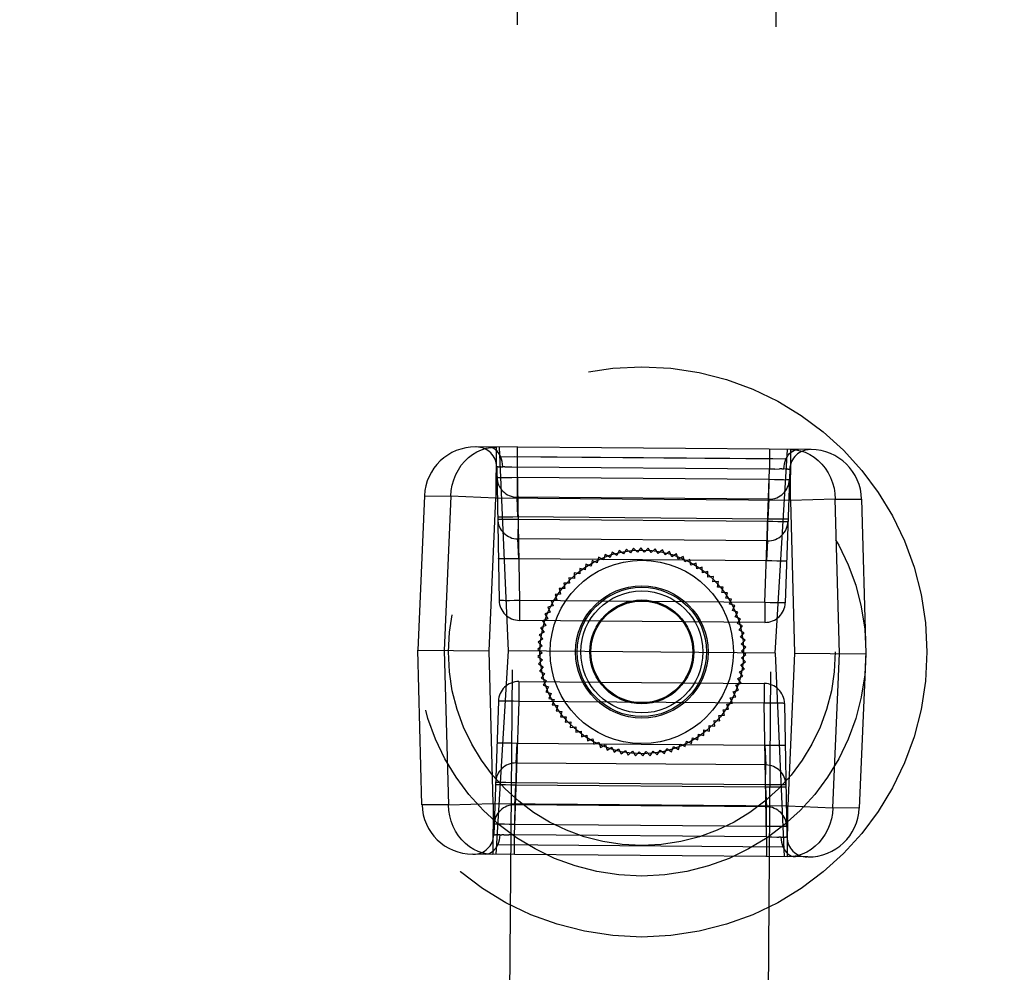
# Model space of a CAD drawing. Header units: inches. Extents: x 0 to 227, y 0 to 147.
# Tile 229 of 247: x 190.15 to 192.05, y 85.28 to 87.12. Entities that reach past the tile are written whole.
import ezdxf

# ---------------------------------------------------------------- set-up
doc = ezdxf.new("R2010")
doc.units = ezdxf.units.IN
doc.header["$LTSCALE"] = 12.466667
doc.header["$MEASUREMENT"] = 0
doc.linetypes.add('HIDDEN', pattern=[0.2, 0.1, -0.1])
doc.layers.get('0').update_dxf_attribs({"linetype": 'CONTINUOUS'})
for name, color, linetype in [('02___PRT_ALL_AXES', 7, 'CONTINUOUS'), ('DEFAULT_2', 8, 'HIDDEN'), ('DIMENSIONS', 7, 'CONTINUOUS')]:
    doc.layers.add(name, color=color, linetype=linetype)
doc.styles.get("Standard").update_dxf_attribs({"font": 'txt', "width": 0.8})
doc.dimstyles.new('DIMSTYLE_2', dxfattribs={"dimtxt": 1, "dimasz": 1.333333, "dimexe": 0.09, "dimexo": 0.07, "dimgap": 0.0375, "dimtad": 0, "dimtih": 1, "dimtoh": 1, "dimzin": 4, "dimdsep": 46, "dimtxsty": 'Standard', "dimblk": '_FILLED', "dimblk1": '_FILLED', "dimblk2": '_FILLED', "dimcen": 0.09, "dimadec": 0, "dimazin": 0, "dimtfac": 1, "dimtofl": 0, "dimtmove": 0, "dimatfit": 3, "dimldrblk": '_FILLED', "dimfxl": 0, "dimtolj": 1, "dimtzin": 4, "dimarcsym": 0})

# ---------------------------------------------------------------- blocks, each defined once
blk = doc.blocks.new('_FILLED')
at = {"color": 0, "linetype": 'ByBlock'}
blk.add_solid([(0, 0), (-1, 0.2), (-1, -0.2)], dxfattribs=at)
blk = doc.blocks.new('*D42')
at = {"layer": 'DIMENSIONS', "color": 2, "linetype": 'Continuous'}
for p, q in [((187.7566, 76.6214), (184.8935, 76.6214)), ((189.0066, 76.6214), (191.6733, 76.6214))]:
    blk.add_line(p, q, dxfattribs=at)
at = {"layer": 'DIMENSIONS', "color": 2, "linetype": 'Continuous', "xscale": 1.3333333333, "yscale": 1.3333333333, "zscale": 1.3333333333}
blk.add_blockref('_FILLED', (187.7566, 76.6214), dxfattribs=at)
at = {"layer": 'DIMENSIONS', "color": 2, "linetype": 'Continuous', "xscale": 1.3333333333, "yscale": 1.3333333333, "zscale": 1.3333333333, "rotation": 180}
blk.add_blockref('_FILLED', (189.0066, 76.6214), dxfattribs=at)
at = {"layer": 'DIMENSIONS', "color": 2, "linetype": 'Continuous', "insert": (184.3935, 77.1214), "char_height": 1, "width": 3.2, "attachment_point": 3, "line_spacing_factor": 0.9}
blk.add_mtext('1.25', dxfattribs=at)
blk = doc.blocks.new('*D43')
at = {"layer": 'DIMENSIONS', "color": 2, "linetype": 'Continuous'}
for p, q in [((189.1506, 80.0229), (186.4839, 80.0229)), ((192.1506, 80.0229), (194.9136, 80.0229))]:
    blk.add_line(p, q, dxfattribs=at)
at = {"layer": 'DIMENSIONS', "color": 2, "linetype": 'Continuous', "xscale": 1.3333333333, "yscale": 1.3333333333, "zscale": 1.3333333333}
blk.add_blockref('_FILLED', (189.1506, 80.0229), dxfattribs=at)
at = {"layer": 'DIMENSIONS', "color": 2, "linetype": 'Continuous', "xscale": 1.3333333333, "yscale": 1.3333333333, "zscale": 1.3333333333, "rotation": 180}
blk.add_blockref('_FILLED', (192.1506, 80.0229), dxfattribs=at)
at = {"layer": 'DIMENSIONS', "color": 2, "linetype": 'Continuous', "insert": (195.4136, 80.5229), "char_height": 1, "width": 3.2, "attachment_point": 1, "line_spacing_factor": 0.9}
blk.add_mtext('3.00', dxfattribs=at)

msp = doc.modelspace()

# ---------------------------------------------------------------- linework, layer by layer
at = {"layer": '02___PRT_ALL_AXES', "color": 8, "linetype": 'HIDDEN'}
for p, q in [((190.9918, 72.1502), (191.1194, 88.2747)), ((191.4918, 72.1462), (191.6194, 88.2707)), ((191.6036, 86.2708), (191.1036, 86.2747))]:
    msp.add_line(p, q, dxfattribs=at)
at = {"layer": 'DEFAULT_2', "color": 8, "linetype": 'HIDDEN'}
for p, q in [((191.678, 86.2889), (191.0294, 86.294)), ((191.0688, 86.2937), (191.0681, 86.1953)), ((191.0927, 85.8998), (191.0752, 86.2937)), ((191.1097, 86.2934), (191.1094, 86.255)), ((191.6311, 86.2706), (191.0761, 86.275)), ((191.5977, 86.2895), (191.5974, 86.2512)), ((191.6085, 85.8957), (191.6322, 86.2892)), ((191.6378, 86.1908), (191.6386, 86.2892)), ((191.0701, 86.2554), (191.0748, 85.9973)), ((191.0731, 86.2556), (191.0754, 86.2557)), ((191.0782, 86.2557), (191.0754, 86.2557)), ((191.0782, 86.2557), (191.0816, 86.2557)), ((191.0855, 86.2556), (191.0816, 86.2557)), ((191.0855, 86.2556), (191.0897, 86.2556)), ((191.0898, 86.2556), (191.0992, 86.2554)), ((191.0992, 86.2554), (191.1094, 86.255)), ((191.1094, 86.255), (191.1142, 85.997)), ((191.5974, 86.2512), (191.1094, 86.255)), ((191.0996, 86.2351), (191.1098, 86.2353)), ((191.1098, 86.2353), (191.1095, 86.1969)), ((191.1098, 86.2353), (191.5967, 86.2314)), ((191.5886, 85.9933), (191.5974, 86.2512)), ((191.6076, 86.2513), (191.5974, 86.2512)), ((191.6076, 86.2513), (191.6171, 86.2514)), ((191.6214, 86.2514), (191.6171, 86.2514)), ((191.6214, 86.2514), (191.6253, 86.2514)), ((191.6368, 86.2509), (191.628, 85.993)), ((191.6286, 86.2513), (191.6315, 86.2513)), ((191.6368, 86.2509), (191.6364, 86.251)), ((191.5964, 86.1931), (191.5967, 86.2314)), ((191.5967, 86.2314), (191.6069, 86.2311)), ((191.6069, 86.2311), (191.6164, 86.2309)), ((190.9303, 86.1998), (190.9175, 85.9012)), ((190.9303, 86.1998), (190.9813, 86.199)), ((190.9813, 86.199), (190.9685, 85.9008)), ((191.0681, 86.1953), (190.9813, 86.199)), ((191.1112, 86.1586), (191.1095, 86.1969)), ((191.5964, 86.1931), (191.1095, 86.1969)), ((191.0554, 85.9001), (191.0681, 86.1953)), ((191.6378, 86.1908), (191.0681, 86.1953)), ((191.5964, 86.1931), (191.5941, 86.1547)), ((191.7247, 86.1931), (191.6378, 86.1908)), ((191.6378, 86.1908), (191.6458, 85.8954)), ((191.7327, 85.8947), (191.7247, 86.1931)), ((191.7247, 86.1931), (191.7756, 86.1931)), ((191.7756, 86.1931), (191.7837, 85.8943)), ((191.1112, 86.1586), (191.101, 86.1584)), ((191.5941, 86.1547), (191.1112, 86.1586)), ((191.1011, 86.1544), (191.1113, 86.1545)), ((191.1113, 86.1545), (191.111, 86.1162)), ((191.1113, 86.1545), (191.594, 86.1507)), ((191.5937, 86.1124), (191.594, 86.1507)), ((191.594, 86.1507), (191.6042, 86.1504)), ((191.6047, 86.1544), (191.5941, 86.1547)), ((191.6042, 86.1504), (191.6137, 86.1502)), ((191.6143, 86.1542), (191.6047, 86.1544)), ((191.1127, 86.0778), (191.111, 86.1162)), ((191.5937, 86.1124), (191.111, 86.1162)), ((191.5937, 86.1124), (191.5914, 86.0741)), ((191.28, 86.0861), (191.2767, 86.0758)), ((191.2893, 86.0806), (191.28, 86.0861)), ((191.2933, 86.0905), (191.2893, 86.0806)), ((191.3022, 86.0844), (191.2933, 86.0905)), ((191.3069, 86.0941), (191.3022, 86.0844)), ((191.3153, 86.0873), (191.3069, 86.0941)), ((191.3207, 86.0966), (191.3153, 86.0873)), ((191.3286, 86.0893), (191.3207, 86.0966)), ((191.3347, 86.0982), (191.3286, 86.0893)), ((191.342, 86.0904), (191.3347, 86.0982)), ((191.3487, 86.0989), (191.342, 86.0904)), ((191.3555, 86.0905), (191.3487, 86.0989)), ((191.3627, 86.0985), (191.3555, 86.0905)), ((191.3689, 86.0897), (191.3627, 86.0985)), ((191.3767, 86.0972), (191.3689, 86.0897)), ((191.3823, 86.088), (191.3767, 86.0972)), ((191.3905, 86.0949), (191.3823, 86.088)), ((191.3955, 86.0853), (191.3905, 86.0949)), ((191.4042, 86.0916), (191.3955, 86.0853)), ((191.4084, 86.0817), (191.4042, 86.0916)), ((191.4176, 86.0874), (191.4084, 86.0817)), ((191.4211, 86.0772), (191.4176, 86.0874)), ((191.4307, 86.0823), (191.4211, 86.0772)), ((191.4335, 86.0719), (191.4307, 86.0823)), ((191.1127, 86.0778), (191.1025, 86.0777)), ((191.5914, 86.0741), (191.1127, 86.0778)), ((191.2424, 86.0673), (191.2413, 86.0566)), ((191.2526, 86.0638), (191.2424, 86.0673)), ((191.2545, 86.0744), (191.2526, 86.0638)), ((191.2644, 86.0703), (191.2545, 86.0744)), ((191.2671, 86.0807), (191.2644, 86.0703)), ((191.2767, 86.0758), (191.2671, 86.0807)), ((191.4433, 86.0762), (191.4335, 86.0719)), ((191.4454, 86.0657), (191.4433, 86.0762)), ((191.4556, 86.0693), (191.4454, 86.0657)), ((191.4569, 86.0586), (191.4556, 86.0693)), ((191.6019, 86.0737), (191.5914, 86.0741)), ((191.6115, 86.0735), (191.6019, 86.0737)), ((191.2199, 86.0506), (191.2202, 86.0398)), ((191.2305, 86.0486), (191.2199, 86.0506)), ((191.2309, 86.0593), (191.2305, 86.0486)), ((191.2413, 86.0566), (191.2309, 86.0593)), ((191.4673, 86.0616), (191.4569, 86.0586)), ((191.4679, 86.0508), (191.4673, 86.0616)), ((191.4784, 86.053), (191.4679, 86.0508)), ((191.4783, 86.0423), (191.4784, 86.053)), ((191.1999, 86.0309), (191.2017, 86.0203)), ((191.2106, 86.0304), (191.1999, 86.0309)), ((191.2095, 86.0411), (191.2106, 86.0304)), ((191.2202, 86.0398), (191.2095, 86.0411)), ((191.4889, 86.0438), (191.4783, 86.0423)), ((191.488, 86.033), (191.4889, 86.0438)), ((191.4988, 86.0337), (191.488, 86.033)), ((191.4971, 86.0231), (191.4988, 86.0337)), ((191.1935, 86.0096), (191.1828, 86.0086)), ((191.1828, 86.0086), (191.1861, 85.9984)), ((191.2017, 86.0203), (191.191, 86.0201)), ((191.191, 86.0201), (191.1935, 86.0096)), ((191.5079, 86.0231), (191.4971, 86.0231)), ((191.5055, 86.0126), (191.5079, 86.0231)), ((191.5163, 86.0118), (191.5055, 86.0126)), ((191.5132, 86.0015), (191.5163, 86.0118)), ((191.1142, 85.997), (191.104, 85.9969)), ((191.1142, 85.997), (191.1139, 85.9587)), ((191.5886, 85.9933), (191.1142, 85.997)), ((191.1861, 85.9984), (191.1755, 85.9966)), ((191.1755, 85.9966), (191.1795, 85.9867)), ((191.5238, 86), (191.5132, 86.0015)), ((191.52, 85.9899), (191.5238, 86)), ((191.5305, 85.9876), (191.52, 85.9899)), ((191.526, 85.9779), (191.5305, 85.9876)), ((191.5886, 85.9933), (191.5883, 85.9549)), ((191.5988, 85.993), (191.5886, 85.9933)), ((191.6083, 85.9927), (191.5988, 85.993)), ((191.1737, 85.9745), (191.1634, 85.9713)), ((191.1634, 85.9713), (191.1688, 85.962)), ((191.1795, 85.9867), (191.169, 85.9842)), ((191.169, 85.9842), (191.1737, 85.9745)), ((191.5364, 85.9749), (191.526, 85.9779)), ((191.5312, 85.9654), (191.5364, 85.9749)), ((191.5883, 85.9549), (191.1139, 85.9587)), ((191.1648, 85.9491), (191.155, 85.9445)), ((191.1688, 85.962), (191.1588, 85.9581)), ((191.1588, 85.9581), (191.1648, 85.9491)), ((191.5413, 85.9617), (191.5312, 85.9654)), ((191.5355, 85.9527), (191.5413, 85.9617)), ((191.5453, 85.9483), (191.5355, 85.9527)), ((191.1616, 85.936), (191.1522, 85.9308)), ((191.1522, 85.9308), (191.1594, 85.9228)), ((191.155, 85.9445), (191.1616, 85.936)), ((191.5388, 85.9396), (191.5453, 85.9483)), ((191.5483, 85.9346), (191.5388, 85.9396)), ((191.5413, 85.9264), (191.5483, 85.9346)), ((191.1594, 85.9228), (191.1504, 85.9169)), ((191.1504, 85.9169), (191.1581, 85.9094)), ((191.5504, 85.9207), (191.5413, 85.9264)), ((191.5428, 85.913), (191.5504, 85.9207)), ((191.5515, 85.9067), (191.5428, 85.913)), ((190.9256, 85.6024), (190.9175, 85.9012)), ((190.9175, 85.9012), (191.0554, 85.9001)), ((190.9685, 85.9008), (190.9766, 85.6024)), ((191.0634, 85.6047), (191.0554, 85.9001)), ((191.069, 85.5063), (191.0927, 85.8998)), ((191.6085, 85.8957), (191.0927, 85.8998)), ((191.1581, 85.9094), (191.1496, 85.9029)), ((191.1496, 85.9029), (191.1578, 85.8959)), ((191.1578, 85.8959), (191.1497, 85.8888)), ((191.5431, 85.8861), (191.5517, 85.8927)), ((191.5434, 85.8996), (191.5515, 85.9067)), ((191.5517, 85.8927), (191.5434, 85.8996)), ((191.6085, 85.8957), (191.626, 85.5019)), ((191.6458, 85.8954), (191.6332, 85.6002)), ((191.6458, 85.8954), (191.7837, 85.8943)), ((191.7199, 85.5965), (191.7327, 85.8947)), ((191.7837, 85.8943), (191.7709, 85.5957)), ((191.1497, 85.8888), (191.1584, 85.8825)), ((191.1584, 85.8825), (191.1508, 85.8748)), ((191.1508, 85.8748), (191.1599, 85.8691)), ((191.5418, 85.8727), (191.5508, 85.8786)), ((191.549, 85.8647), (191.5418, 85.8727)), ((191.5508, 85.8786), (191.5431, 85.8861)), ((191.1599, 85.8691), (191.1529, 85.8609)), ((191.1529, 85.8609), (191.1624, 85.8559)), ((191.1624, 85.8559), (191.1559, 85.8472)), ((191.5396, 85.8595), (191.549, 85.8647)), ((191.5462, 85.851), (191.5396, 85.8595)), ((191.1129, 85.8406), (191.1126, 85.8022)), ((191.1129, 85.8406), (191.5874, 85.8368)), ((191.1559, 85.8472), (191.1658, 85.8428)), ((191.1658, 85.8428), (191.1599, 85.8338)), ((191.5324, 85.8335), (191.5425, 85.8374)), ((191.5365, 85.8464), (191.5462, 85.851)), ((191.5425, 85.8374), (191.5365, 85.8464)), ((191.5874, 85.8368), (191.5871, 85.7985)), ((191.1599, 85.8338), (191.1701, 85.8301)), ((191.1701, 85.8301), (191.1649, 85.8206)), ((191.1649, 85.8206), (191.1752, 85.8177)), ((191.1752, 85.8177), (191.1707, 85.8079)), ((191.5275, 85.821), (191.5378, 85.8242)), ((191.5322, 85.8113), (191.5275, 85.821)), ((191.5378, 85.8242), (191.5324, 85.8335)), ((191.0733, 85.8026), (191.0645, 85.5446)), ((191.1024, 85.8026), (191.0929, 85.8028)), ((191.1126, 85.8022), (191.1024, 85.8026)), ((191.1126, 85.8022), (191.1038, 85.5443)), ((191.5871, 85.7985), (191.1126, 85.8022)), ((191.1707, 85.8079), (191.1812, 85.8056)), ((191.1812, 85.8056), (191.1774, 85.7955)), ((191.5151, 85.7971), (191.5257, 85.7989)), ((191.5184, 85.7869), (191.5151, 85.7971)), ((191.5217, 85.8089), (191.5322, 85.8113)), ((191.5257, 85.7989), (191.5217, 85.8089)), ((191.5973, 85.7986), (191.5871, 85.7985)), ((191.5918, 85.5405), (191.5871, 85.7985)), ((191.6264, 85.7982), (191.6311, 85.5402)), ((191.1774, 85.7955), (191.1881, 85.794)), ((191.1881, 85.794), (191.185, 85.7837)), ((191.185, 85.7837), (191.1957, 85.7829)), ((191.1957, 85.7829), (191.1933, 85.7725)), ((191.5077, 85.7859), (191.5184, 85.7869)), ((191.5103, 85.7755), (191.5077, 85.7859)), ((191.1933, 85.7725), (191.2041, 85.7724)), ((191.2041, 85.7724), (191.2024, 85.7618)), ((191.2024, 85.7618), (191.2132, 85.7625)), ((191.2132, 85.7625), (191.2123, 85.7518)), ((191.4917, 85.7544), (191.4906, 85.7651)), ((191.4906, 85.7651), (191.5013, 85.7646)), ((191.4995, 85.7752), (191.5103, 85.7755)), ((191.5013, 85.7646), (191.4995, 85.7752)), ((191.2123, 85.7518), (191.2229, 85.7532)), ((191.2229, 85.7532), (191.2228, 85.7425)), ((191.2228, 85.7425), (191.2334, 85.7447)), ((191.2334, 85.7447), (191.234, 85.7339)), ((191.4704, 85.7362), (191.4708, 85.747)), ((191.4708, 85.747), (191.4814, 85.7449)), ((191.4814, 85.7449), (191.481, 85.7557)), ((191.481, 85.7557), (191.4917, 85.7544)), ((191.0897, 85.722), (191.0993, 85.7218)), ((191.0993, 85.7218), (191.1099, 85.7215)), ((191.1075, 85.6831), (191.1099, 85.7215)), ((191.1099, 85.7215), (191.5886, 85.7177)), ((191.234, 85.7339), (191.2443, 85.7369)), ((191.2443, 85.7369), (191.2457, 85.7262)), ((191.2457, 85.7262), (191.2558, 85.7299)), ((191.2558, 85.7299), (191.2579, 85.7193)), ((191.2579, 85.7193), (191.2677, 85.7237)), ((191.2677, 85.7237), (191.2706, 85.7133)), ((191.4342, 85.7148), (191.4368, 85.7253)), ((191.4368, 85.7253), (191.4467, 85.7211)), ((191.4467, 85.7211), (191.4486, 85.7317)), ((191.4486, 85.7317), (191.4588, 85.7282)), ((191.4588, 85.7282), (191.46, 85.7389)), ((191.46, 85.7389), (191.4704, 85.7362)), ((191.2706, 85.7133), (191.2801, 85.7183)), ((191.2801, 85.7183), (191.2836, 85.7081)), ((191.2836, 85.7081), (191.2928, 85.7138)), ((191.2928, 85.7138), (191.297, 85.7039)), ((191.297, 85.7039), (191.3058, 85.7102)), ((191.3058, 85.7102), (191.3107, 85.7007)), ((191.3107, 85.7007), (191.3189, 85.7076)), ((191.3189, 85.7076), (191.3245, 85.6983)), ((191.3245, 85.6983), (191.3323, 85.7058)), ((191.3323, 85.7058), (191.3385, 85.697)), ((191.3385, 85.697), (191.3457, 85.705)), ((191.3457, 85.705), (191.3525, 85.6967)), ((191.3525, 85.6967), (191.3592, 85.7051)), ((191.3592, 85.7051), (191.3666, 85.6973)), ((191.3666, 85.6973), (191.3726, 85.7062)), ((191.3726, 85.7062), (191.3805, 85.6989)), ((191.3805, 85.6989), (191.3859, 85.7082)), ((191.3859, 85.7082), (191.3943, 85.7014)), ((191.3943, 85.7014), (191.399, 85.7111)), ((191.399, 85.7111), (191.4079, 85.705)), ((191.4079, 85.705), (191.4119, 85.7149)), ((191.4119, 85.7149), (191.4212, 85.7094)), ((191.4212, 85.7094), (191.4245, 85.7197)), ((191.4245, 85.7197), (191.4342, 85.7148)), ((191.5886, 85.7177), (191.5987, 85.7178)), ((191.5886, 85.7177), (191.5903, 85.6793)), ((191.1075, 85.6831), (191.1072, 85.6448)), ((191.5903, 85.6793), (191.1075, 85.6831)), ((191.59, 85.641), (191.5903, 85.6793)), ((191.0971, 85.6451), (191.0876, 85.6453)), ((191.1072, 85.6448), (191.0971, 85.6451)), ((191.59, 85.641), (191.1072, 85.6448)), ((191.087, 85.6413), (191.0966, 85.6411)), ((191.0966, 85.6411), (191.1071, 85.6408)), ((191.1048, 85.6024), (191.1071, 85.6408)), ((191.1071, 85.6408), (191.59, 85.637)), ((191.6001, 85.6411), (191.59, 85.641)), ((191.59, 85.637), (191.6002, 85.6371)), ((191.59, 85.637), (191.5917, 85.5986)), ((190.9766, 85.6024), (190.9256, 85.6024)), ((190.9766, 85.6024), (191.0634, 85.6047)), ((191.0634, 85.6047), (191.0626, 85.5063)), ((191.0634, 85.6047), (191.6332, 85.6002)), ((191.1048, 85.6024), (191.1045, 85.5641)), ((191.5917, 85.5986), (191.1048, 85.6024)), ((191.5914, 85.5603), (191.5917, 85.5986)), ((191.6324, 85.5018), (191.6332, 85.6002)), ((191.6332, 85.6002), (191.7199, 85.5965)), ((191.7709, 85.5957), (191.7199, 85.5965)), ((191.0943, 85.5644), (191.0848, 85.5646)), ((191.1045, 85.5641), (191.0943, 85.5644)), ((191.5914, 85.5603), (191.1045, 85.5641)), ((191.6016, 85.5604), (191.5914, 85.5603)), ((191.0648, 85.5445), (191.0645, 85.5446)), ((191.0697, 85.5442), (191.0726, 85.5442)), ((191.076, 85.5441), (191.0798, 85.5441)), ((191.0841, 85.5441), (191.0798, 85.5441)), ((191.0841, 85.5441), (191.0936, 85.5442)), ((191.1038, 85.5443), (191.0936, 85.5442)), ((191.1038, 85.5443), (191.1035, 85.506)), ((191.5918, 85.5405), (191.1038, 85.5443)), ((191.5918, 85.5405), (191.5915, 85.5021)), ((191.5918, 85.5405), (191.602, 85.5402)), ((191.602, 85.5402), (191.6115, 85.5399)), ((191.6115, 85.5399), (191.6158, 85.5399)), ((191.6196, 85.5398), (191.6158, 85.5399)), ((191.6196, 85.5398), (191.623, 85.5398)), ((191.6259, 85.5398), (191.623, 85.5398)), ((191.6259, 85.5398), (191.6282, 85.5399)), ((191.6252, 85.5205), (191.0701, 85.5249)), ((191.6718, 85.5015), (191.0232, 85.5066))]:
    msp.add_line(p, q, dxfattribs=at)
for points in [[(190.9813, 86.199), (190.9822, 86.2098), (190.9841, 86.2204), (190.9871, 86.2307), (190.991, 86.2405), (190.9959, 86.2498), (191.0016, 86.2585), (191.0082, 86.2664), (191.0154, 86.2734), (191.0233, 86.2795), (191.0318, 86.2846), (191.0407, 86.2886), (191.0499, 86.2915), (191.0593, 86.2932), (191.0688, 86.2937)], [(191.0816, 86.2557), (191.0813, 86.2607), (191.0805, 86.2656), (191.0794, 86.2702), (191.0778, 86.2745), (191.0759, 86.2785), (191.0736, 86.2823), (191.0709, 86.2856), (191.068, 86.2884), (191.0648, 86.2907), (191.0613, 86.2924), (191.0577, 86.2934), (191.0541, 86.2938)], [(191.6253, 86.2514), (191.6257, 86.2564), (191.6265, 86.2613), (191.6277, 86.2658), (191.6293, 86.2701), (191.6313, 86.2741), (191.6337, 86.2778), (191.6364, 86.2811), (191.6394, 86.2839), (191.6426, 86.2861), (191.6461, 86.2878), (191.6497, 86.2888), (191.6534, 86.2891)], [(191.6386, 86.2892), (191.6481, 86.2885), (191.6576, 86.2867), (191.6667, 86.2837), (191.6755, 86.2795), (191.6839, 86.2743), (191.6917, 86.2681), (191.6989, 86.2609), (191.7053, 86.2529), (191.7109, 86.2442), (191.7156, 86.2348), (191.7194, 86.2249), (191.7222, 86.2145), (191.7239, 86.2039), (191.7247, 86.1931)], [(191.0731, 86.2556), (191.0714, 86.2556), (191.0704, 86.2555), (191.0701, 86.2554)], [(191.0704, 86.2356), (191.0708, 86.2354), (191.0718, 86.2353), (191.0734, 86.2352), (191.0757, 86.2352), (191.0786, 86.2351), (191.082, 86.2351), (191.0858, 86.235), (191.0901, 86.235), (191.0996, 86.2351)], [(191.6338, 86.2512), (191.6315, 86.2513), (191.6286, 86.2513), (191.6253, 86.2514)], [(191.6338, 86.2512), (191.6354, 86.2511), (191.6364, 86.251), (191.6368, 86.2509)], [(191.6164, 86.2309), (191.6207, 86.2308), (191.6246, 86.2308), (191.6279, 86.2307), (191.6308, 86.2308), (191.6331, 86.2308), (191.6347, 86.2309), (191.6358, 86.231), (191.6361, 86.2311)], [(191.101, 86.1584), (191.0919, 86.1583), (191.0877, 86.1583), (191.0838, 86.1584), (191.0804, 86.1584), (191.0774, 86.1585), (191.075, 86.1585), (191.0733, 86.1586), (191.0722, 86.1587), (191.0718, 86.1589)], [(191.0719, 86.1548), (191.0723, 86.1547), (191.0733, 86.1546), (191.0749, 86.1545), (191.0772, 86.1544), (191.0801, 86.1544), (191.0835, 86.1543), (191.0873, 86.1543), (191.0916, 86.1543), (191.1011, 86.1544)], [(191.6137, 86.1502), (191.6179, 86.1501), (191.6218, 86.1501), (191.6252, 86.1501), (191.6281, 86.1501), (191.6303, 86.1501), (191.632, 86.1502), (191.633, 86.1503), (191.6333, 86.1504)], [(191.6335, 86.1544), (191.6331, 86.1543), (191.6321, 86.1542), (191.6305, 86.1541), (191.6284, 86.1541), (191.6256, 86.1541), (191.6224, 86.1541), (191.6185, 86.1541), (191.6143, 86.1542)], [(191.1025, 86.0777), (191.0934, 86.0776), (191.0891, 86.0776), (191.0853, 86.0776), (191.0818, 86.0777), (191.0789, 86.0777), (191.0765, 86.0778), (191.0748, 86.0779), (191.0737, 86.078), (191.0733, 86.0782)], [(191.6307, 86.0737), (191.6304, 86.0736), (191.6294, 86.0735), (191.6278, 86.0735), (191.6256, 86.0734), (191.6229, 86.0734), (191.6196, 86.0734), (191.6158, 86.0734), (191.6115, 86.0735)], [(191.104, 85.9969), (191.0945, 85.9968), (191.0902, 85.9968), (191.0863, 85.9968), (191.0829, 85.9969), (191.0801, 85.9969), (191.0778, 85.997), (191.0761, 85.9971), (191.0751, 85.9972), (191.0748, 85.9973)], [(191.628, 85.993), (191.6276, 85.9928), (191.6266, 85.9927), (191.625, 85.9927), (191.6227, 85.9926), (191.6198, 85.9926), (191.6164, 85.9926), (191.6126, 85.9927), (191.6083, 85.9927)], [(191.0929, 85.8028), (191.0887, 85.8028), (191.0848, 85.8029), (191.0814, 85.8029), (191.0785, 85.8029), (191.0763, 85.8028), (191.0746, 85.8028), (191.0736, 85.8027), (191.0733, 85.8026)], [(191.6264, 85.7982), (191.6261, 85.7983), (191.6251, 85.7984), (191.6234, 85.7985), (191.6212, 85.7986), (191.6183, 85.7987), (191.6149, 85.7987), (191.611, 85.7987), (191.6067, 85.7987), (191.5973, 85.7986)], [(191.0705, 85.7218), (191.0708, 85.7219), (191.0718, 85.722), (191.0734, 85.7221), (191.0756, 85.7221), (191.0783, 85.7221), (191.0816, 85.7221), (191.0854, 85.7221), (191.0897, 85.722)], [(191.5987, 85.7178), (191.6079, 85.7179), (191.6121, 85.7179), (191.6159, 85.7179), (191.6194, 85.7178), (191.6223, 85.7178), (191.6247, 85.7177), (191.6265, 85.7176), (191.6275, 85.7175), (191.6279, 85.7174)], [(191.0876, 85.6453), (191.0833, 85.6454), (191.0794, 85.6454), (191.076, 85.6455), (191.0732, 85.6454), (191.0709, 85.6454), (191.0692, 85.6453), (191.0682, 85.6452), (191.0679, 85.6451)], [(191.0678, 85.6411), (191.0681, 85.6412), (191.0691, 85.6413), (191.0707, 85.6414), (191.0728, 85.6414), (191.0756, 85.6414), (191.0789, 85.6414), (191.0827, 85.6414), (191.087, 85.6413)], [(191.6293, 85.6407), (191.629, 85.6408), (191.628, 85.6409), (191.6263, 85.641), (191.624, 85.6411), (191.6212, 85.6411), (191.6178, 85.6412), (191.6139, 85.6412), (191.6096, 85.6412), (191.6001, 85.6411)], [(191.6002, 85.6371), (191.6094, 85.6372), (191.6136, 85.6372), (191.6174, 85.6372), (191.6209, 85.6371), (191.6238, 85.6371), (191.6262, 85.637), (191.6279, 85.6369), (191.629, 85.6368), (191.6294, 85.6366)], [(191.0626, 85.5063), (191.0531, 85.507), (191.0437, 85.5088), (191.0345, 85.5119), (191.0257, 85.516), (191.0173, 85.5212), (191.0095, 85.5274), (191.0024, 85.5346), (190.996, 85.5426), (190.9904, 85.5513), (190.9856, 85.5607), (190.9819, 85.5707), (190.9791, 85.581), (190.9773, 85.5916), (190.9766, 85.6024)], [(191.7199, 85.5965), (191.719, 85.5857), (191.7171, 85.5752), (191.7141, 85.5649), (191.7102, 85.555), (191.7053, 85.5457), (191.6996, 85.537), (191.6931, 85.5291), (191.6858, 85.5221), (191.6779, 85.516), (191.6695, 85.5109), (191.6606, 85.5069), (191.6514, 85.504), (191.6419, 85.5023), (191.6324, 85.5018)], [(191.0848, 85.5646), (191.0805, 85.5647), (191.0767, 85.5648), (191.0733, 85.5648), (191.0704, 85.5648), (191.0681, 85.5647), (191.0665, 85.5646), (191.0655, 85.5645), (191.0651, 85.5644)], [(191.6308, 85.5599), (191.6304, 85.5601), (191.6294, 85.5602), (191.6278, 85.5603), (191.6255, 85.5604), (191.6226, 85.5604), (191.6192, 85.5605), (191.6154, 85.5605), (191.6111, 85.5605), (191.6016, 85.5604)], [(191.076, 85.5441), (191.0756, 85.5391), (191.0747, 85.5343), (191.0735, 85.5297), (191.0719, 85.5254), (191.0699, 85.5214), (191.0675, 85.5177), (191.0648, 85.5144), (191.0618, 85.5116), (191.0586, 85.5094), (191.0551, 85.5078), (191.0515, 85.5068), (191.0479, 85.5064)], [(191.0645, 85.5446), (191.0648, 85.5445), (191.0658, 85.5444), (191.0674, 85.5443)], [(191.076, 85.5441), (191.0726, 85.5442), (191.0697, 85.5442), (191.0674, 85.5443)], [(191.6196, 85.5398), (191.6199, 85.5348), (191.6207, 85.5299), (191.6219, 85.5254), (191.6234, 85.5211), (191.6253, 85.517), (191.6276, 85.5133), (191.6303, 85.5099), (191.6333, 85.5071), (191.6365, 85.5048), (191.6399, 85.5031), (191.6435, 85.5021), (191.6471, 85.5017)], [(191.6311, 85.5402), (191.6308, 85.54), (191.6298, 85.5399), (191.6282, 85.5399)]]:
    msp.add_lwpolyline(points, dxfattribs=at)
for radius in [0.5512, 0.4331, 0.374, 0.1969, 0.1772, 0.128, 0.125, 0.1179, 0.1004, 0.0984]:
    msp.add_circle((191.3506, 85.8978), radius, dxfattribs=at)
for centre, radius, start, end in [((191.0287, 86.1956), 0.0984, 89.5466, 177.5466), ((191.0307, 86.2546), 0.0394, 1.0466, 89.5466), ((191.6761, 86.2495), 0.0394, 89.5466, 178.0466), ((191.6772, 86.1905), 0.0984, 1.5466, 89.5466), ((191.1098, 86.2363), 0.0394, 181.0466, 269.5466), ((191.5967, 86.2324), 0.0394, 269.5466, 358.0466), ((191.1113, 86.1556), 0.0394, 181.0466, 269.5466), ((191.594, 86.1517), 0.0394, 269.5466, 358.0466), ((191.1142, 85.9981), 0.0394, 181.0466, 269.5466), ((191.5886, 85.9943), 0.0394, 269.5466, 358.0466), ((191.1126, 85.8012), 0.0394, 89.5466, 178.0466), ((191.5871, 85.7975), 0.0394, 1.0466, 89.5466), ((191.1072, 85.6438), 0.0394, 89.5466, 178.0466), ((191.5899, 85.64), 0.0394, 1.0466, 89.5466), ((191.024, 85.6051), 0.0984, 181.5466, 269.5466), ((191.1045, 85.5631), 0.0394, 89.5466, 178.0466), ((191.5914, 85.5592), 0.0394, 1.0466, 89.5466), ((191.6726, 85.5999), 0.0984, 269.5466, 357.5466), ((191.0251, 85.546), 0.0394, 269.5466, 358.0466), ((191.6705, 85.5409), 0.0394, 181.0466, 269.5466)]:
    msp.add_arc(centre, radius, start, end, dxfattribs=at)

# ---------------------------------------------------------------- dimensions: what is measured, and where the dimension line sits
at = {"layer": 'DIMENSIONS', "color": 2, "linetype": 'Continuous'}
for base, p1, p2, picture, middle in [((189.0066, 76.6214), (187.7566, 87.9698), (189.0066, 88.269), '*D42', (182.7935, 76.6214)), ((192.1506, 80.0229), (189.1506, 88.1421), (192.1506, 72.1432), '*D43', (197.0136, 80.0229))]:
    dim = msp.add_linear_dim(base=base, p1=p1, p2=p2, dimstyle='DIMSTYLE_2', dxfattribs=at)
    dim.commit()
    dim.dimension.update_dxf_attribs({"geometry": picture, "text_midpoint": middle, "dimtype": 160})

doc.saveas('drawing.dxf')
